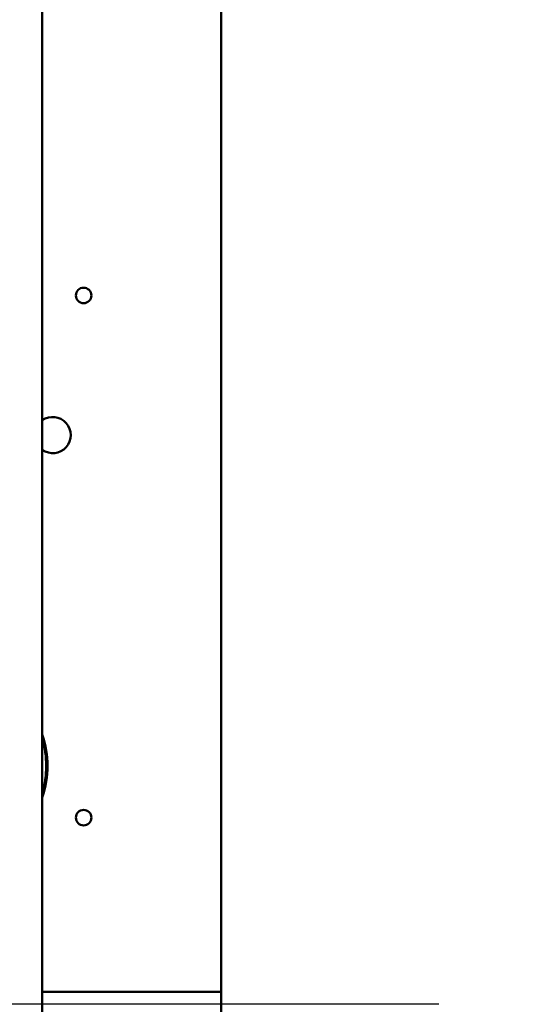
# Model space of a CAD drawing. Header units: millimetres. Extents: x 0 to 14369, y -869 to 2970.
# Tile 201 of 256: x 1367 to 1415, y 2136 to 2232. Entities that reach past the tile are written whole.
import ezdxf

# ---------------------------------------------------------------- set-up
doc = ezdxf.new("R2010")
doc.units = ezdxf.units.MM
doc.header["$LTSCALE"] = 10
doc.linetypes.add('CHAIN', pattern=[0.3543, 0.2362, -0.0295, 0.0591, -0.0295])
for name, color, linetype, lineweight in [('Bemaßung (ISO)', 7, 'Continuous', 25), ('Mittellinie (ISO)', 7, 'Continuous', 25), ('Sichtbar (ISO)', 7, 'Continuous', 50)]:
    doc.layers.add(name, color=color, linetype=linetype, lineweight=lineweight)
doc.styles.add('Notiztext (DIN)', font='isocpeur.ttf')
doc.dimstyles.new('Standard (DIN)', dxfattribs={"dimscale": 10, "dimtxt": 3.5, "dimasz": 2.5, "dimexe": 3.175, "dimexo": 0.8, "dimgap": 0.8, "dimtad": 1, "dimrnd": 1e-08, "dimzin": 0, "dimtxsty": 'Notiztext (DIN)', "dimcen": 0.09, "dimdle": 10, "dimclrd": 256, "dimclre": 256, "dimclrt": 256, "dimadec": 0, "dimazin": 0, "dimtfac": 1, "dimtmove": 0, "dimatfit": 3, "dimfxl": 1, "dimtolj": 1, "dimtzin": 0, "dimlwd": -1, "dimlwe": -1, "dimarcsym": 0})

# ---------------------------------------------------------------- blocks, each defined once
blk = doc.blocks.new('*D13')
at = {"layer": 'Bemaßung (ISO)', "transparency": 16777216}
for p, q in [((1297.655, 2633.514), (1541.405, 2633.514)), ((1509.655, 1658.514), (1509.655, 2608.514)), ((1293.805, 1633.514), (1541.405, 1633.514))]:
    blk.add_line(p, q, dxfattribs=at)
for points in [[(1505.488, 2608.514), (1513.821, 2608.514), (1509.655, 2633.514)], [(1505.488, 1658.514), (1513.821, 1658.514), (1509.655, 1633.514)]]:
    blk.add_solid(points, dxfattribs=at)
at = {"layer": 'Defpoints', "color": 0, "transparency": 16777216}
for p in [(1289.655, 2633.514), (1509.655, 2633.514), (1285.805, 1633.514)]:
    blk.add_point(p, dxfattribs=at)
at = {"layer": 'Bemaßung (ISO)', "transparency": 16777216, "insert": (1459.655, 2060.889), "char_height": 35, "attachment_point": 1, "rotation": 90, "style": 'Notiztext (DIN)'}
blk.add_mtext('\\A1;1000,00', dxfattribs=at)
blk = doc.blocks.new('*D16')
at = {"layer": 'Bemaßung (ISO)', "transparency": 16777216}
for p, q in [((1319.754, 2563.113), (1623.504, 2563.113)), ((1591.754, 1734.915), (1591.754, 2538.113)), ((1319.754, 1709.915), (1623.504, 1709.915))]:
    blk.add_line(p, q, dxfattribs=at)
for points in [[(1587.587, 2538.113), (1595.921, 2538.113), (1591.754, 2563.113)], [(1587.587, 1734.915), (1595.921, 1734.915), (1591.754, 1709.915)]]:
    blk.add_solid(points, dxfattribs=at)
at = {"layer": 'Defpoints', "color": 0, "transparency": 16777216}
for p in [(1311.754, 2563.113), (1591.754, 2563.113), (1311.754, 1709.915)]:
    blk.add_point(p, dxfattribs=at)
at = {"layer": 'Bemaßung (ISO)', "transparency": 16777216, "insert": (1541.754, 2072.639), "char_height": 35, "attachment_point": 1, "rotation": 90, "style": 'Notiztext (DIN)'}
blk.add_mtext('\\A1;853,20', dxfattribs=at)

msp = doc.modelspace()

# ---------------------------------------------------------------- linework, layer by layer
at = {"layer": 'Mittellinie (ISO)', "linetype": 'CHAIN', "ltscale": 23.990969}
msp.add_line((840.862, 2136.514), (1410.494, 2136.514), dxfattribs=at)
at = {"layer": 'Sichtbar (ISO)'}
for p, q in [((1386.455, 2637.664), (1386.455, 2135.364)), ((1369.155, 2345.241), (1369.155, 2148.009)), ((1369.155, 2147.181), (1369.155, 2148.009)), ((1369.155, 2147.181), (1369.155, 2147.116)), ((1369.155, 2145.874), (1369.155, 2147.116)), ((1369.155, 2145.874), (1369.155, 2127.154)), ((1369.155, 2137.664), (1386.455, 2137.664)), ((1386.455, 2137.664), (1386.455, 1635.364))]:
    msp.add_line(p, q, dxfattribs=at)
for centre in [(1373.155, 2205.014), (1373.155, 2154.514)]:
    msp.add_circle(centre, 0.75, dxfattribs=at)
for centre, radius, start, end in [((1370.155, 2191.514), 1.75, 235.1501, 124.8499), ((1370.155, 2191.514), 1.75, 235.1501, 124.8499), ((1360.155, 2159.514), 9.5, 341.32828, 18.67172), ((1360.155, 2159.514), 9.38, 343.63541, 16.36459), ((1360.155, 2159.514), 9.38, 343.63541, 16.36459)]:
    msp.add_arc(centre, radius, start, end, dxfattribs=at)

# ---------------------------------------------------------------- dimensions: what is measured, and where the dimension line sits
at = {"layer": 'Bemaßung (ISO)'}
for base, p1, p2, picture, middle in [((1509.655, 2633.514), (1285.805, 1633.514), (1289.655, 2633.514), '*D13', (1509.655, 2133.514)), ((1591.754, 2563.113), (1311.754, 1709.915), (1311.754, 2563.113), '*D16', (1591.754, 2136.514))]:
    dim = msp.add_linear_dim(base=base, p1=p1, p2=p2, angle=90, dimstyle='Standard (DIN)', override={"dimgap": 0.8, "dimdec": 2, "dimtol": 0, "dimlim": 0, "dimtp": 0, "dimtm": 0, "dimtdec": 2, "dimtofl": 0, "dimatfit": 1}, dxfattribs=at)
    dim.commit()
    dim.dimension.update_dxf_attribs({"geometry": picture, "text_midpoint": middle, "dimtype": 160})

doc.saveas('drawing.dxf')
